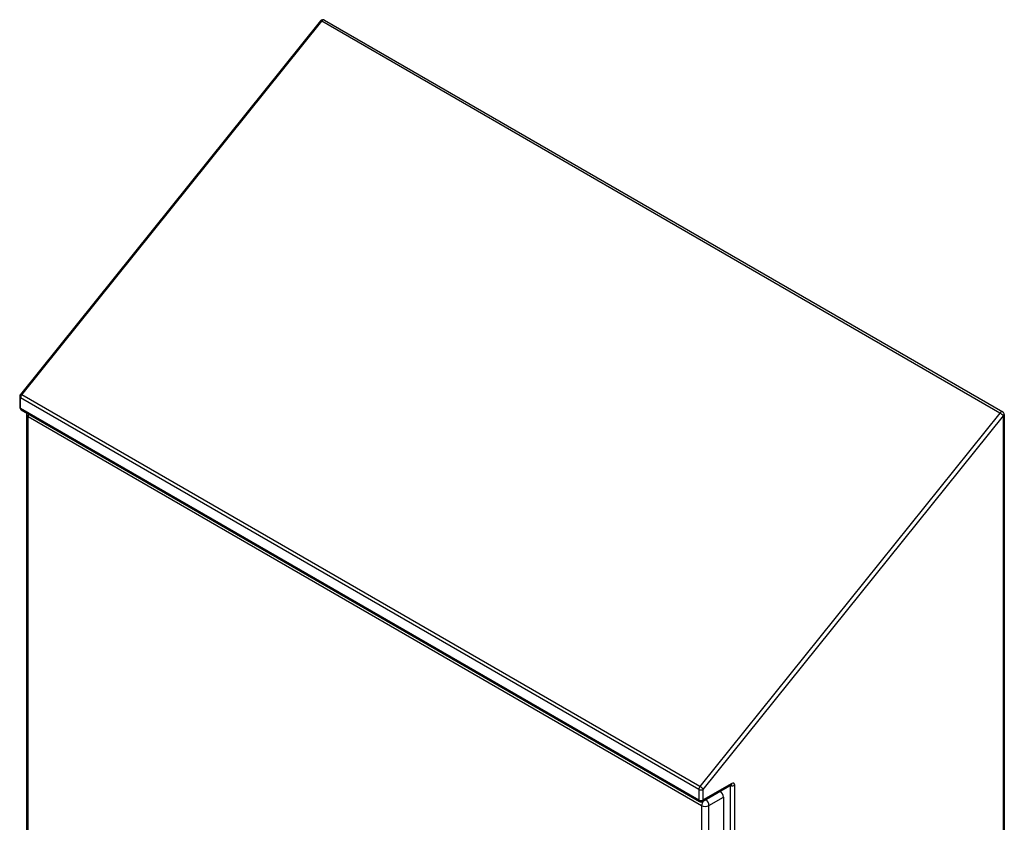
# Model space of a CAD drawing. Header units: inches. Extents: x 18 to 202, y 13 to 131.
# Tile 54 of 54: x 171 to 202, y 80 to 105. Entities that reach past the tile are written whole.
import ezdxf

# ---------------------------------------------------------------- set-up
doc = ezdxf.new("R2010")
doc.units = ezdxf.units.IN
doc.header["$MEASUREMENT"] = 0
doc.layers.add('Visible Edges(ANSI)', color=7, linetype='Continuous', lineweight=25)
doc.layers.add('Visible Tangent Edges(ANSI)', color=7, linetype='Continuous', lineweight=25)

msp = doc.modelspace()

# ---------------------------------------------------------------- linework, layer by layer
at = {"layer": 'Visible Edges(ANSI)'}
for p, q in [((180.614, 104.56), (171.29, 92.96)), ((180.741, 104.584), (201.814, 92.417)), ((171.268, 92.898), (171.268, 92.57)), ((171.317, 92.484), (192.39, 80.317)), ((171.482, 92.34), (171.482, 68.269)), ((201.863, 92.332), (201.863, 61.247)), ((192.489, 80.317), (193.377, 80.83)), ((193.377, 80.83), (193.378, 80.83)), ((193.136, 80.453), (193.136, 56.382))]:
    msp.add_line(p, q, dxfattribs=at)
for centre, radius, start, end in [((180.691, 104.498), 0.099, 60, 141.206), ((171.367, 92.898), 0.099, 141.206, 180), ((171.367, 92.57), 0.099, 180, 240), ((201.764, 92.332), 0.099, 0, 60), ((171.643, 92.34), 0.161, 163.8997, 180), ((192.44, 80.403), 0.099, 240, 300)]:
    msp.add_arc(centre, radius, start, end, dxfattribs=at)
msp.add_ellipse((193.023, 80.519), major_axis=(0.08, -0.139), ratio=0.57735, start_param=0.785398, end_param=2.179418, dxfattribs=at)
at = {"layer": 'Visible Tangent Edges(ANSI)'}
for p, q in [((171.332, 92.948), (180.656, 104.548)), ((201.729, 92.381), (180.656, 104.548)), ((171.297, 92.529), (171.297, 92.858)), ((192.37, 80.691), (171.297, 92.858)), ((192.405, 80.782), (171.332, 92.948)), ((171.297, 92.529), (192.37, 80.363)), ((171.529, 92.275), (192.457, 80.192)), ((171.529, 68.204), (171.529, 92.275)), ((201.729, 92.381), (192.405, 80.782)), ((192.51, 80.691), (201.834, 92.291)), ((201.834, 61.207), (201.834, 92.291)), ((193.397, 80.875), (192.51, 80.363)), ((193.349, 80.814), (193.349, 56.389)), ((193.489, 56.389), (193.489, 80.822)), ((192.37, 80.691), (192.37, 80.363)), ((192.51, 80.363), (192.51, 80.691)), ((192.457, 80.192), (192.457, 56.121)), ((192.685, 80.192), (193.136, 80.453)), ((192.685, 56.121), (192.685, 80.192))]:
    msp.add_line(p, q, dxfattribs=at)
for centre, major_axis, ratio, start_param, end_param in [((180.691, 104.498), (-0.0772, 0.062), 0.211325, 5.344303, 6.283185), ((180.691, 104.498), (0.0495, 0.0857), 0.57735, 0, 1.308997), ((171.367, 92.898), (-0.099, 0), 0.57735, 0, 0.785398), ((171.367, 92.898), (-0.0772, 0.062), 0.211325, 5.344303, 6.283185), ((171.367, 92.898), (0.0495, 0.0857), 0.57735, 1.308997, 2.356194), ((171.367, 92.57), (-0.099, 0), 0.57735, 0, 0.785398), ((171.367, 92.57), (-0.0495, -0.0857), 0.57735, 5.497787, 6.283185), ((201.764, 92.332), (0.0495, 0.0857), 0.57735, 0, 1.308997), ((171.643, 92.34), (-0.161, 0), 0.57735, 0, 0.785398), ((171.643, 92.34), (-0.081, -0.139), 0.57735, 4.954985, 5.497787), ((201.764, 92.332), (0.0772, -0.062), 0.211325, 0.631914, 2.202711), ((201.764, 92.332), (0.099, 0), 0.57735, 5.497787, 6.283185), ((192.44, 80.732), (-0.0495, -0.0857), 0.57735, 4.45059, 5.497787), ((192.44, 80.732), (0.0772, -0.062), 0.211325, 0.631914, 2.202711), ((193.419, 80.862), (0.099, 0), 0.57735, 4.028246, 5.497787), ((193.327, 80.915), (0.0495, -0.0857), 0.57735, 0, 0.785398), ((193.397, 80.769), (0.065, 0.113), 0.57735, 5.497787, 7.068583), ((192.44, 80.732), (-0.099, 0), 0.57735, 0.785398, 2.356194), ((192.44, 80.403), (0.099, 0), 0.57735, 3.926991, 5.497787), ((192.44, 80.403), (-0.0495, -0.0857), 0.57735, 5.497787, 6.283185), ((192.571, 80.258), (0.081, 0.139), 0.57735, 1.414497, 2.356194), ((192.571, 80.258), (-0.161, 0), 0.57735, 0.785398, 2.356194), ((192.44, 80.403), (0.0495, -0.0857), 0.57735, 0, 0.785398), ((192.571, 80.258), (-0.081, 0.139), 0.57735, 3.926991, 5.321011)]:
    msp.add_ellipse(centre, major_axis=major_axis, ratio=ratio, start_param=start_param, end_param=end_param, dxfattribs=at)

doc.saveas('drawing.dxf')
